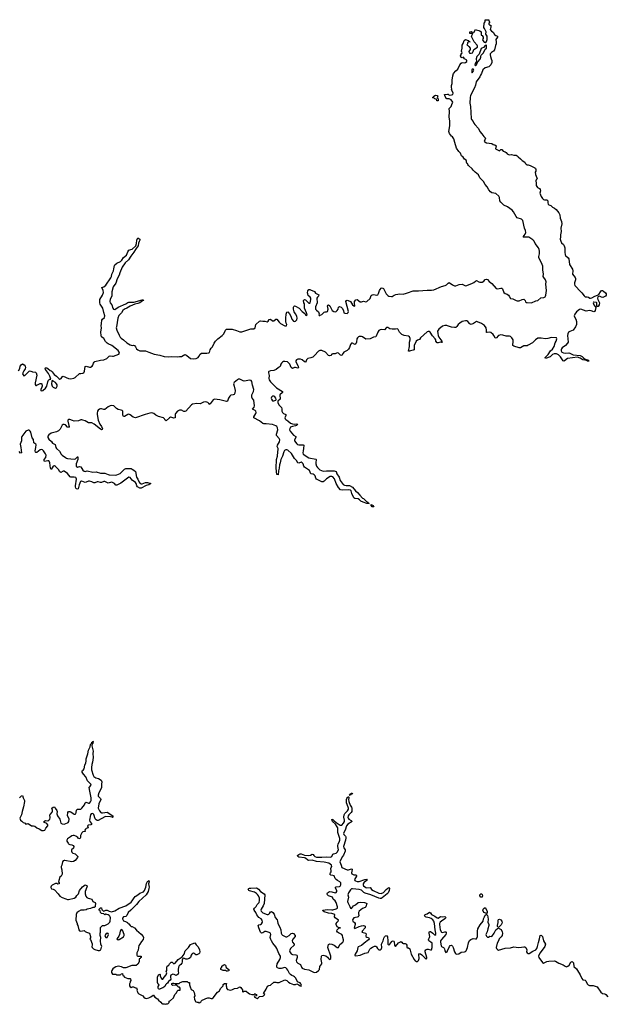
# Model space of a CAD drawing. Header units: inches. Extents: x 2380427 to 2580949, y 385907 to 546039.
# Tile 63 of 121: x 2552197 to 2562915, y 386234 to 404192. Entities that reach past the tile are written whole.
import ezdxf

# ---------------------------------------------------------------- set-up
doc = ezdxf.new("R2010")
doc.units = ezdxf.units.IN
doc.header["$MEASUREMENT"] = 0
for name, color, linetype in [('C5358', 7, 'Continuous'), ('C5359', 7, 'Continuous'), ('C5368', 7, 'Continuous'), ('C5369', 7, 'Continuous'), ('C5450', 7, 'Continuous'), ('C5460', 7, 'Continuous')]:
    doc.layers.add(name, color=color, linetype=linetype)

msp = doc.modelspace()

# ---------------------------------------------------------------- linework, layer by layer
at = {"layer": 'C5358', "color": 5, "elevation": 20}
for points in [[(2552263, 390000), (2552270, 389978), (2552284, 389950), (2552287, 389930), (2552266, 389834), (2552239, 389750), (2552229, 389691), (2552198, 389630), (2552210, 389594), (2552237, 389577), (2552262, 389550), (2552295, 389535), (2552310, 389522), (2552336, 389524), (2552350, 389532), (2552411, 389491), (2552450, 389491), (2552470, 389485), (2552510, 389452), (2552555, 389435), (2552603, 389403), (2552630, 389401), (2552654, 389410), (2552673, 389447), (2552709, 389490), (2552708, 389510), (2552689, 389529), (2552650, 389548), (2552638, 389570), (2552670, 389585), (2552710, 389583), (2552730, 389591), (2552746, 389610), (2552752, 389632), (2552749, 389690), (2552756, 389704), (2552790, 389736), (2552795, 389750), (2552794, 389774), (2552785, 389810), (2552810, 389831), (2552830, 389838), (2552834, 389834), (2552846, 389810), (2552876, 389770), (2552879, 389750), (2552877, 389710), (2552889, 389670), (2552929, 389609), (2552950, 389539), (2552970, 389525), (2553010, 389522), (2553070, 389543), (2553081, 389550), (2553094, 389570), (2553098, 389610), (2553094, 389630), (2553067, 389670), (2553072, 389730), (2553089, 389750), (2553110, 389751), (2553130, 389744), (2553170, 389712), (2553190, 389704), (2553210, 389704), (2553218, 389710), (2553226, 389730), (2553230, 389774), (2553250, 389793), (2553310, 389795), (2553330, 389812), (2553377, 389870), (2553390, 389911), (2553410, 389922), (2553450, 389900), (2553470, 389905), (2553490, 389926), (2553499, 389950), (2553499, 389990), (2553498, 390000)], [(2553659, 390000), (2553669, 389990), (2553674, 389970), (2553641, 389890), (2553630, 389810), (2553650, 389763), (2553679, 389730), (2553690, 389724), (2553710, 389724), (2553750, 389735), (2553790, 389737), (2553893, 389673), (2553894, 389646), (2553890, 389638), (2553885, 389645), (2553855, 389655), (2553770, 389659), (2553748, 389652), (2553630, 389585), (2553610, 389585), (2553590, 389596), (2553576, 389616), (2553550, 389695), (2553530, 389714), (2553503, 389710), (2553486, 389690), (2553473, 389590), (2553475, 389570), (2553507, 389530), (2553506, 389514), (2553494, 389506), (2553450, 389499), (2553436, 389490), (2553445, 389450), (2553410, 389439), (2553396, 389430), (2553387, 389410), (2553390, 389388), (2553350, 389378), (2553330, 389363), (2553308, 389310), (2553303, 389277), (2553291, 389250), (2553270, 389255), (2553256, 389276), (2553221, 389301), (2553190, 389310), (2553170, 389310), (2553150, 389305), (2553122, 389290), (2553069, 389250), (2553054, 389230), (2553055, 389210), (2553080, 389170), (2553090, 389159), (2553110, 389150), (2553150, 389141), (2553170, 389131), (2553186, 389110), (2553178, 389082), (2553144, 389050), (2553141, 389030), (2553146, 389010), (2553168, 388988), (2553210, 388977), (2553241, 388950), (2553256, 388930), (2553251, 388910), (2553206, 388855), (2553181, 388839), (2553150, 388835), (2553023, 388857), (2553010, 388857), (2552990, 388849), (2552979, 388830), (2552967, 388773), (2552955, 388745), (2552955, 388730), (2552966, 388685), (2552971, 388610), (2552951, 388570), (2552926, 388550), (2552911, 388489), (2552902, 388470), (2552914, 388450), (2552914, 388430), (2552890, 388428), (2552876, 388436), (2552850, 388438), (2552790, 388408), (2552772, 388390), (2552762, 388370), (2552764, 388364), (2552778, 388338), (2552810, 388332), (2552830, 388322), (2552898, 388250), (2552930, 388205), (2552970, 388183), (2553036, 388156), (2553066, 388146), (2553090, 388145), (2553189, 388170), (2553221, 388190), (2553239, 388220), (2553269, 388251), (2553289, 388310), (2553345, 388375), (2553390, 388411), (2553419, 388399), (2553426, 388390), (2553423, 388370), (2553393, 388290), (2553394, 388250), (2553404, 388204), (2553421, 388181), (2553447, 388167), (2553470, 388166), (2553511, 388151), (2553532, 388112), (2553571, 388091), (2553578, 388070), (2553572, 388030), (2553574, 388010), (2553558, 388002), (2553530, 388001), (2553490, 387984), (2553430, 387969), (2553410, 387959), (2553370, 387952), (2553310, 387949), (2553270, 387929), (2553239, 387901), (2553227, 387873), (2553221, 387770), (2553245, 387710), (2553246, 387690), (2553258, 387670), (2553275, 387595), (2553290, 387572), (2553310, 387566), (2553370, 387582), (2553390, 387562), (2553414, 387550), (2553470, 387534), (2553491, 387470), (2553490, 387446), (2553474, 387430), (2553490, 387414), (2553519, 387339), (2553521, 387310), (2553515, 387290), (2553518, 387270), (2553544, 387244), (2553570, 387231), (2553630, 387213), (2553650, 387213), (2553674, 387230), (2553686, 387274), (2553695, 387290), (2553675, 387330), (2553669, 387389), (2553674, 387450), (2553665, 387490), (2553664, 387530), (2553669, 387551), (2553670, 387634), (2553710, 387674), (2553750, 387674), (2553810, 387702), (2553838, 387730), (2553848, 387750), (2553851, 387810), (2553850, 387830), (2553843, 387843), (2553830, 387856), (2553810, 387866), (2553789, 387869), (2553770, 387878), (2553750, 387868), (2553730, 387886), (2553689, 387889), (2553668, 387910), (2553662, 387942), (2553646, 387950), (2553646, 387970), (2553668, 387992), (2553690, 387991), (2553698, 387958), (2553710, 387954), (2553718, 387938), (2553730, 387934), (2553770, 387952), (2553790, 387952), (2553831, 387931), (2553870, 387923), (2553930, 387937), (2554010, 387986), (2554130, 388033), (2554230, 388097), (2554250, 388120), (2554282, 388178), (2554302, 388198), (2554350, 388229), (2554390, 388262), (2554455, 388285), (2554471, 388309), (2554500, 388370), (2554510, 388438), (2554530, 388471), (2554542, 388478), (2554551, 388491), (2554554, 388490), (2554561, 388470), (2554556, 388465), (2554545, 388430), (2554556, 388370), (2554553, 388347), (2554539, 388290), (2554504, 388230), (2554370, 388106), (2554330, 388055), (2554265, 387995), (2554227, 387953), (2554173, 387910), (2554149, 387851), (2554130, 387836), (2554090, 387828), (2554072, 387808), (2554071, 387790), (2554090, 387758), (2554125, 387745), (2554164, 387724), (2554172, 387712), (2554190, 387702), (2554210, 387672), (2554230, 387652), (2554250, 387652), (2554290, 387631), (2554327, 387587), (2554413, 387513), (2554451, 387470), (2554456, 387450), (2554446, 387414), (2554418, 387382), (2554391, 387330), (2554371, 387309), (2554361, 387270), (2554357, 387223), (2554334, 387170), (2554334, 387130), (2554338, 387118), (2554350, 387114), (2554410, 387114), (2554412, 387088), (2554398, 387082), (2554393, 387067), (2554378, 387062), (2554374, 387050), (2554374, 387010), (2554350, 386966), (2554320, 386940), (2554240, 386940), (2554130, 386898), (2554090, 386898), (2554056, 386916), (2553990, 386929), (2553950, 386919), (2553918, 386902), (2553898, 386882), (2553878, 386850), (2553871, 386830), (2553872, 386812), (2553890, 386782), (2553950, 386782), (2553970, 386772), (2554027, 386773), (2554042, 386778), (2554046, 386790), (2554070, 386794), (2554074, 386790), (2554078, 386758), (2554090, 386754), (2554110, 386732), (2554170, 386702), (2554210, 386702), (2554218, 386698), (2554222, 386670), (2554212, 386650), (2554211, 386629), (2554202, 386610), (2554202, 386570), (2554210, 386554), (2554230, 386542), (2554250, 386552), (2554270, 386552), (2554310, 386534), (2554330, 386534), (2554342, 386510), (2554332, 386490), (2554350, 386445), (2554370, 386426), (2554442, 386390), (2554463, 386363), (2554486, 386346), (2554510, 386341), (2554550, 386351), (2554590, 386371), (2554630, 386402), (2554638, 386398), (2554663, 386363), (2554710, 386332), (2554727, 386307), (2554773, 386273), (2554790, 386251), (2554804, 386244), (2554830, 386242), (2554850, 386234), (2554870, 386242), (2554890, 386242), (2554906, 386250), (2554926, 386270), (2554926, 386290), (2554950, 386302), (2555002, 386350), (2555029, 386410), (2555058, 386442), (2555070, 386474), (2555090, 386494), (2555126, 386494), (2555126, 386530), (2555110, 386546), (2555087, 386547), (2555082, 386562), (2555070, 386566), (2555062, 386582), (2555030, 386586), (2554990, 386575), (2554969, 386590), (2554969, 386611), (2554990, 386622), (2555010, 386622), (2555030, 386614), (2555107, 386613), (2555126, 386630), (2555173, 386653), (2555250, 386652), (2555270, 386634), (2555290, 386634), (2555294, 386630), (2555293, 386587), (2555305, 386550), (2555326, 386506), (2555364, 386484), (2555382, 386450), (2555392, 386390), (2555382, 386370), (2555384, 386324), (2555410, 386282), (2555433, 386273), (2555452, 386272), (2555470, 386262), (2555502, 386278), (2555506, 386290), (2555526, 386310), (2555570, 386325), (2555590, 386338), (2555630, 386351), (2555650, 386351), (2555690, 386342), (2555710, 386342), (2555726, 386350), (2555806, 386454), (2555840, 386480), (2555860, 386520), (2555908, 386570), (2555910, 386594), (2555933, 386613), (2555970, 386614), (2555970, 386606), (2555962, 386598), (2555962, 386570), (2555971, 386550), (2555972, 386530), (2555986, 386506), (2556050, 386492), (2556078, 386502), (2556115, 386525), (2556170, 386526), (2556210, 386552), (2556230, 386542), (2556245, 386525), (2556260, 386500), (2556262, 386470), (2556270, 386454), (2556290, 386474), (2556330, 386472), (2556340, 386460), (2556390, 386425), (2556430, 386412), (2556467, 386413), (2556482, 386418), (2556490, 386432), (2556494, 386430), (2556498, 386418), (2556514, 386410), (2556514, 386390), (2556510, 386386), (2556478, 386382), (2556474, 386370), (2556530, 386342), (2556546, 386350), (2556570, 386374), (2556630, 386382), (2556646, 386390), (2556666, 386410), (2556646, 386430), (2556695, 386510), (2556716, 386564), (2556740, 386580), (2556770, 386582), (2556830, 386638), (2556870, 386638), (2556890, 386631), (2556928, 386632), (2557030, 386678), (2557070, 386671), (2557100, 386640), (2557130, 386618), (2557190, 386598), (2557230, 386598), (2557250, 386605), (2557288, 386588), (2557310, 386568), (2557330, 386564), (2557333, 386567), (2557334, 386586), (2557326, 386610), (2557310, 386624), (2557277, 386637), (2557266, 386646), (2557233, 386710), (2557210, 386738), (2557194, 386750), (2557161, 386761), (2557137, 386777), (2557118, 386798), (2557090, 386854), (2557070, 386881), (2557050, 386899), (2557030, 386906), (2556969, 386889), (2556930, 386886), (2556899, 386899), (2556889, 386909), (2556886, 386930), (2556896, 386970), (2556941, 387050), (2556953, 387090), (2556953, 387110), (2556923, 387163), (2556890, 387251), (2556870, 387282), (2556814, 387350), (2556787, 387390), (2556776, 387416), (2556766, 387450), (2556778, 387510), (2556771, 387530), (2556750, 387546), (2556690, 387563), (2556670, 387563), (2556630, 387536), (2556610, 387529), (2556590, 387550), (2556558, 387630), (2556549, 387670), (2556557, 387683), (2556590, 387688), (2556610, 387699), (2556623, 387730), (2556619, 387770), (2556602, 387790), (2556559, 387819), (2556540, 387840), (2556524, 387864), (2556506, 387910), (2556476, 387950), (2556470, 387970), (2556480, 387990), (2556510, 388020), (2556528, 388052), (2556562, 388090), (2556572, 388130), (2556568, 388170), (2556552, 388212), (2556536, 388236), (2556515, 388255), (2556477, 388277), (2556390, 388301), (2556377, 388310), (2556366, 388334), (2556374, 388346), (2556386, 388350), (2556410, 388355), (2556510, 388356), (2556530, 388350), (2556550, 388335), (2556589, 388289), (2556658, 388250), (2556668, 388230), (2556654, 388070), (2556640, 388030), (2556600, 387970), (2556596, 387950), (2556600, 387930), (2556630, 387903), (2556710, 387872), (2556730, 387870), (2556742, 387878), (2556755, 387890), (2556770, 387918), (2556778, 387922), (2556790, 387926), (2556815, 387910), (2556836, 387876), (2556857, 387817), (2556892, 387772), (2556902, 387750), (2556905, 387710), (2556943, 387643), (2556959, 387590), (2556969, 387530), (2556978, 387510), (2556990, 387497), (2557050, 387464), (2557070, 387462), (2557111, 387489), (2557150, 387525), (2557170, 387533), (2557190, 387523), (2557221, 387490), (2557223, 387470), (2557180, 387420), (2557168, 387390), (2557170, 387367), (2557201, 387330), (2557201, 387310), (2557136, 387250), (2557121, 387210), (2557124, 387190), (2557150, 387155), (2557170, 387141), (2557235, 387135), (2557249, 387129), (2557258, 387118), (2557259, 387090), (2557244, 387050), (2557242, 387030), (2557248, 387010), (2557270, 386987), (2557309, 386969), (2557319, 386959), (2557335, 386910), (2557350, 386895), (2557390, 386876), (2557470, 386865), (2557558, 386818), (2557575, 386815), (2557610, 386823), (2557649, 386850), (2557664, 386870), (2557674, 386926), (2557707, 386970), (2557710, 386990), (2557698, 387050), (2557703, 387110), (2557710, 387126), (2557730, 387133), (2557778, 387118), (2557813, 387093), (2557830, 387068), (2557850, 387054), (2557870, 387069), (2557875, 387090), (2557873, 387110), (2557820, 387270), (2557821, 387299), (2557830, 387326), (2557850, 387335), (2557892, 387332), (2557935, 387315), (2557990, 387268), (2558009, 387271), (2558037, 387323), (2558090, 387370), (2558104, 387390), (2558105, 387410), (2558091, 387450), (2558085, 387490), (2558072, 387510), (2558010, 387536), (2557991, 387550), (2557982, 387570), (2557990, 387595), (2558010, 387618), (2558017, 387623), (2558046, 387630), (2558014, 387634), (2558001, 387641), (2557990, 387649), (2557969, 387690), (2557969, 387710), (2557985, 387735), (2558006, 387750), (2558014, 387770), (2557949, 387810), (2557939, 387830), (2557944, 387870), (2557890, 387890), (2557830, 387898), (2557750, 387923), (2557733, 387930), (2557729, 387950), (2557810, 387964), (2557890, 387958), (2557910, 387960), (2557970, 387978), (2557991, 387990), (2557995, 388010), (2557969, 388090), (2557950, 388119), (2557914, 388150), (2557907, 388170), (2557905, 388190), (2557830, 388215), (2557814, 388230), (2557804, 388250), (2557811, 388270), (2557850, 388290), (2557890, 388287), (2557950, 388270), (2557970, 388274), (2557981, 388290), (2557981, 388310), (2557957, 388350), (2557955, 388370), (2557970, 388376), (2558030, 388383), (2558041, 388390), (2558055, 388410), (2558056, 388450), (2558038, 388470), (2557992, 388492), (2557970, 388510), (2557953, 388530), (2557930, 388575), (2557910, 388583), (2557870, 388590), (2557861, 388601), (2557856, 388610), (2557863, 388630), (2557877, 388650), (2557880, 388670), (2557871, 388710), (2557876, 388730), (2557891, 388750), (2557882, 388770), (2557833, 388810), (2557750, 388828), (2557610, 388838), (2557530, 388860), (2557470, 388854), (2557450, 388864), (2557410, 388899), (2557390, 388907), (2557290, 388918), (2557270, 388930), (2557266, 388950), (2557290, 388969), (2557310, 388977), (2557330, 388978), (2557394, 388954), (2557470, 388950), (2557503, 388957), (2557530, 388975), (2557550, 388967), (2557561, 388950), (2557581, 388930), (2557610, 388920), (2557710, 388916), (2557790, 388925), (2557865, 388915), (2557890, 388929), (2557910, 388970), (2557921, 388979), (2557970, 388990), (2557990, 389006), (2558011, 389050), (2558000, 389110), (2558002, 389130), (2558007, 389153), (2558033, 389210), (2558037, 389230), (2558036, 389256), (2557999, 389370), (2557997, 389450), (2557990, 389470), (2557957, 389517), (2557904, 389570), (2557890, 389610), (2557902, 389602), (2557910, 389604), (2557924, 389584), (2557967, 389547), (2558044, 389504), (2558070, 389504), (2558101, 389539), (2558119, 389570), (2558120, 389590), (2558109, 389650), (2558114, 389690), (2558128, 389712), (2558177, 389763), (2558193, 389790), (2558195, 389810), (2558191, 389831), (2558160, 389910), (2558157, 389970), (2558169, 390000)], [(2558198, 390000), (2558197, 389970), (2558203, 389930), (2558227, 389867), (2558249, 389830), (2558254, 389814), (2558258, 389750), (2558244, 389730), (2558200, 389690), (2558188, 389670), (2558183, 389643), (2558187, 389627), (2558199, 389610), (2558245, 389585), (2558259, 389570), (2558183, 389517), (2558156, 389490), (2558135, 389410), (2558109, 389370), (2558102, 389350), (2558109, 389329), (2558142, 389302), (2558148, 389290), (2558147, 389270), (2558141, 389230), (2558106, 389110), (2558110, 389090), (2558135, 389050), (2558133, 389030), (2558104, 388956), (2558085, 388930), (2558043, 388850), (2558039, 388830), (2558061, 388770), (2558070, 388731), (2558170, 388685), (2558193, 388687), (2558250, 388706), (2558260, 388700), (2558264, 388690), (2558249, 388630), (2558256, 388616), (2558267, 388607), (2558290, 388598), (2558333, 388593), (2558341, 388581), (2558343, 388570), (2558305, 388510), (2558309, 388490), (2558323, 388483), (2558353, 388473), (2558390, 388473), (2558490, 388513), (2558530, 388519), (2558533, 388510), (2558521, 388490), (2558473, 388450), (2558459, 388430), (2558460, 388410), (2558470, 388397), (2558510, 388367), (2558530, 388361), (2558590, 388362), (2558597, 388357), (2558615, 388330), (2558647, 388307), (2558750, 388264), (2558790, 388257), (2558830, 388272), (2558882, 388330), (2558910, 388354), (2558930, 388366), (2558940, 388350), (2558934, 388310), (2558915, 388270), (2558899, 388250), (2558810, 388176), (2558790, 388166), (2558770, 388164), (2558750, 388167), (2558600, 388230), (2558499, 388259), (2558475, 388275), (2558430, 388313), (2558390, 388328), (2558270, 388342), (2558250, 388338), (2558230, 388323), (2558194, 388270), (2558186, 388250), (2558185, 388230), (2558196, 388190), (2558176, 388110), (2558180, 388090), (2558219, 388019), (2558230, 387986), (2558250, 387984), (2558287, 388033), (2558320, 388050), (2558370, 388090), (2558410, 388096), (2558488, 388088), (2558505, 388085), (2558531, 388070), (2558510, 388014), (2558499, 388001), (2558450, 387980), (2558387, 387930), (2558375, 387910), (2558374, 387890), (2558384, 387850), (2558379, 387841), (2558369, 387831), (2558354, 387826), (2558290, 387813), (2558270, 387775), (2558276, 387750), (2558305, 387725), (2558316, 387710), (2558315, 387690), (2558299, 387630), (2558310, 387615), (2558386, 387654), (2558430, 387666), (2558470, 387670), (2558486, 387666), (2558497, 387657), (2558501, 387650), (2558496, 387630), (2558445, 387570), (2558444, 387556), (2558438, 387550), (2558510, 387530), (2558514, 387514), (2558508, 387490), (2558513, 387470), (2558530, 387458), (2558558, 387450), (2558571, 387430), (2558561, 387410), (2558479, 387350), (2558434, 387306), (2558370, 387282), (2558363, 387270), (2558351, 387210), (2558317, 387150), (2558308, 387130), (2558310, 387123), (2558330, 387117), (2558404, 387130), (2558490, 387166), (2558550, 387179), (2558560, 387190), (2558583, 387237), (2558602, 387258), (2558630, 387279), (2558670, 387292), (2558690, 387293), (2558704, 387284), (2558724, 387250), (2558746, 387230), (2558770, 387229), (2558790, 387240), (2558798, 387250), (2558801, 387270), (2558799, 387330), (2558825, 387390), (2558837, 387443), (2558850, 387464), (2558870, 387483), (2558890, 387488), (2558907, 387467), (2558913, 387390), (2558909, 387329), (2558930, 387313), (2558950, 387330), (2558982, 387378), (2558990, 387385), (2559010, 387391), (2559024, 387384), (2559030, 387372), (2559032, 387312), (2559039, 387299), (2559050, 387291), (2559106, 387354), (2559130, 387370), (2559150, 387377), (2559169, 387369), (2559179, 387350), (2559190, 387342), (2559230, 387342), (2559239, 387339), (2559249, 387329), (2559257, 387310), (2559261, 387270), (2559270, 387262), (2559290, 387262), (2559310, 387248), (2559340, 387150), (2559390, 387050), (2559410, 387026), (2559420, 387020), (2559430, 387015), (2559450, 387015), (2559471, 387030), (2559482, 387070), (2559480, 387140), (2559490, 387161), (2559510, 387155), (2559530, 387138), (2559590, 387074), (2559610, 387065), (2559624, 387070), (2559626, 387090), (2559594, 387190), (2559594, 387210), (2559607, 387230), (2559630, 387242), (2559650, 387242), (2559690, 387225), (2559710, 387228), (2559719, 387270), (2559722, 387330), (2559718, 387350), (2559697, 387370), (2559662, 387390), (2559652, 387410), (2559659, 387430), (2559674, 387450), (2559678, 387470), (2559663, 387530), (2559664, 387550), (2559670, 387559), (2559690, 387560), (2559732, 387532), (2559770, 387496), (2559788, 387510), (2559790, 387530), (2559774, 387590), (2559765, 387710), (2559751, 387751), (2559734, 387774), (2559700, 387800), (2559670, 387813), (2559610, 387824), (2559598, 387830), (2559579, 387850), (2559590, 387870), (2559630, 387887), (2559670, 387915), (2559690, 387903), (2559711, 387870), (2559770, 387843), (2559810, 387811), (2559830, 387808), (2559870, 387837), (2559910, 387831), (2559950, 387833), (2559963, 387823), (2559970, 387810), (2559954, 387790), (2559888, 387752), (2559867, 387733), (2559856, 387710), (2559853, 387690), (2559868, 387590), (2559888, 387548), (2559910, 387541), (2559954, 387554), (2559970, 387556), (2559978, 387550), (2559977, 387530), (2559969, 387510), (2559890, 387416), (2559874, 387390), (2559870, 387365), (2559883, 387303), (2559890, 387287), (2559930, 387271), (2559939, 387259), (2559946, 387246), (2559951, 387210), (2559970, 387179), (2559991, 387190), (2560000, 387209)]]:
    msp.add_lwpolyline(points, dxfattribs=at)
for points in [[(2553790, 387529), (2553767, 387513), (2553751, 387490), (2553756, 387470), (2553770, 387451), (2553790, 387455), (2553813, 387490), (2553815, 387510), (2553810, 387528)], [(2554050, 387597), (2554028, 387570), (2554017, 387510), (2554006, 387475), (2553990, 387461), (2553968, 387430), (2553990, 387411), (2554010, 387419), (2554093, 387467), (2554104, 387490), (2554104, 387510), (2554070, 387588)], [(2555410, 387138), (2555398, 387150), (2555370, 387164), (2555350, 387159), (2555338, 387150), (2555327, 387133), (2555314, 387086), (2555290, 387069), (2555250, 387059), (2555230, 387059), (2555190, 387073), (2555171, 387069), (2555159, 387041), (2555161, 387010), (2555153, 386987), (2555137, 386963), (2555103, 386937), (2555091, 386910), (2555086, 386870), (2555086, 386830), (2555091, 386809), (2555080, 386780), (2555071, 386769), (2555050, 386762), (2555017, 386777), (2554990, 386781), (2554955, 386765), (2554946, 386750), (2554945, 386730), (2554954, 386690), (2554944, 386676), (2554910, 386649), (2554890, 386618), (2554872, 386608), (2554854, 386590), (2554852, 386570), (2554844, 386556), (2554806, 386534), (2554762, 386518), (2554750, 386506), (2554730, 386518), (2554722, 386530), (2554723, 386557), (2554738, 386590), (2554723, 386603), (2554708, 386630), (2554708, 386730), (2554729, 386771), (2554750, 386782), (2554757, 386777), (2554762, 386770), (2554762, 386750), (2554784, 386704), (2554790, 386694), (2554810, 386694), (2554829, 386731), (2554868, 386770), (2554875, 386790), (2554878, 386810), (2554869, 386830), (2554878, 386850), (2554878, 386910), (2554886, 386930), (2554915, 386945), (2554929, 386971), (2554960, 387000), (2554980, 387000), (2555010, 386974), (2555030, 386982), (2555089, 387050), (2555160, 387100), (2555197, 387150), (2555213, 387207), (2555274, 387270), (2555310, 387325), (2555345, 387335), (2555390, 387358), (2555417, 387317), (2555450, 387281), (2555478, 387230), (2555481, 387190), (2555475, 387165), (2555466, 387154), (2555430, 387138)], [(2555970, 386838), (2555950, 386849), (2555906, 386850), (2555867, 386867), (2555866, 386890), (2555886, 386910), (2555886, 386930), (2555906, 386950), (2555930, 386962), (2555952, 386950), (2555965, 386905), (2555985, 386885), (2556012, 386870), (2556014, 386850), (2556010, 386846), (2555990, 386838)]]:
    msp.add_lwpolyline(points, close=True, dxfattribs=at)
at = {"layer": 'C5359', "color": 5, "elevation": 20}
for points in [[(2552175, 397785), (2552202, 397830), (2552207, 397873), (2552222, 397898), (2552250, 397915), (2552278, 397898), (2552299, 397870), (2552304, 397850), (2552298, 397822), (2552270, 397790), (2552252, 397750), (2552250, 397730), (2552270, 397697), (2552290, 397705), (2552315, 397725), (2552350, 397766), (2552370, 397783), (2552390, 397787), (2552428, 397768), (2552484, 397764), (2552499, 397750), (2552508, 397710), (2552481, 397570), (2552481, 397541), (2552490, 397522), (2552502, 397522), (2552510, 397523), (2552570, 397559), (2552590, 397559), (2552601, 397550), (2552608, 397510), (2552603, 397490), (2552582, 397450), (2552581, 397430), (2552590, 397423), (2552619, 397430), (2552670, 397470), (2552692, 397510), (2552710, 397585), (2552725, 397615), (2552730, 397623), (2552754, 397634), (2552766, 397634), (2552746, 397690), (2552721, 397741), (2552669, 397810), (2552662, 397838), (2552670, 397842), (2552690, 397842), (2552710, 397831), (2552753, 397793), (2552770, 397788), (2552790, 397770), (2552823, 397723), (2552866, 397690), (2552908, 397648), (2552930, 397636), (2552955, 397645), (2552975, 397685), (2552990, 397688), (2553090, 397646), (2553130, 397641), (2553186, 397654), (2553210, 397664), (2553290, 397736), (2553310, 397741), (2553350, 397742), (2553365, 397750), (2553377, 397783), (2553393, 397867), (2553410, 397870), (2553470, 397853), (2553490, 397853), (2553517, 397870), (2553529, 397891), (2553541, 397930), (2553553, 397947), (2553565, 397955), (2553670, 397984), (2553730, 397986), (2553784, 398010), (2553830, 398055), (2553850, 398059), (2553890, 398052), (2553910, 398056), (2554006, 398094), (2554016, 398110), (2554010, 398130), (2553990, 398157), (2553877, 398250), (2553810, 398281), (2553790, 398295), (2553765, 398325), (2553730, 398379), (2553692, 398410), (2553680, 398430), (2553674, 398490), (2553688, 398570), (2553680, 398610), (2553692, 398650), (2553697, 398710), (2553710, 398730), (2553742, 398758), (2553750, 398790), (2553730, 398850), (2553716, 398930), (2553666, 399006), (2553659, 399030), (2553661, 399090), (2553710, 399170), (2553723, 399217), (2553722, 399250), (2553693, 399310), (2553730, 399319), (2553770, 399350), (2553857, 399483), (2553870, 399510), (2553880, 399550), (2553907, 399610), (2553917, 399650), (2553924, 399710), (2553930, 399720), (2553971, 399750), (2554037, 399783), (2554057, 399803), (2554090, 399854), (2554144, 399896), (2554170, 399956), (2554190, 399987), (2554226, 400000)], [(2554308, 400000), (2554280, 399950), (2554223, 399877), (2554184, 399810), (2554121, 399759), (2554064, 399676), (2554025, 399575), (2554014, 399530), (2553975, 399465), (2553950, 399388), (2553902, 399317), (2553880, 399230), (2553876, 399150), (2553847, 399093), (2553840, 399050), (2553847, 399030), (2553875, 398990), (2553897, 398930), (2553910, 398915), (2553930, 398909), (2553950, 398918), (2553991, 398950), (2554130, 399010), (2554170, 399032), (2554190, 399038), (2554281, 399039), (2554430, 399085), (2554450, 399082), (2554453, 399070), (2554436, 399064), (2554388, 399030), (2554350, 399015), (2554297, 399003), (2554210, 398969), (2554150, 398931), (2554108, 398912), (2554078, 398890), (2554052, 398848), (2554006, 398794), (2553985, 398750), (2553960, 398590), (2553959, 398570), (2553969, 398529), (2554010, 398436), (2554030, 398404), (2554050, 398384), (2554090, 398355), (2554150, 398297), (2554210, 398262), (2554250, 398250), (2554270, 398254), (2554290, 398250), (2554310, 398226), (2554330, 398190), (2554350, 398169), (2554390, 398154), (2554490, 398155), (2554550, 398126), (2554650, 398091), (2554750, 398074), (2554830, 398051), (2554916, 398044), (2554970, 398047), (2555070, 398043), (2555110, 398051), (2555150, 398051), (2555210, 398083), (2555230, 398079), (2555248, 398068), (2555315, 398015), (2555370, 398005), (2555417, 398010), (2555450, 398032), (2555465, 398050), (2555487, 398093), (2555510, 398109), (2555613, 398107), (2555646, 398114), (2555656, 398124), (2555670, 398171), (2555690, 398199), (2555716, 398224), (2555742, 398290), (2555770, 398330), (2555810, 398374), (2555891, 398429), (2555918, 398462), (2555952, 398528), (2555972, 398548), (2556070, 398548), (2556150, 398525), (2556210, 398496), (2556250, 398496), (2556410, 398553), (2556470, 398552), (2556489, 398571), (2556507, 398630), (2556570, 398691), (2556590, 398698), (2556630, 398691), (2556670, 398691), (2556710, 398681), (2556729, 398691), (2556750, 398725), (2556770, 398731), (2556810, 398701), (2556830, 398701), (2556870, 398732), (2556890, 398732), (2556930, 398672), (2556952, 398650), (2557034, 398610), (2557066, 398610), (2557069, 398630), (2557057, 398657), (2557052, 398690), (2557051, 398750), (2557058, 398822), (2557070, 398858), (2557090, 398861), (2557121, 398830), (2557144, 398784), (2557163, 398730), (2557190, 398695), (2557210, 398687), (2557230, 398692), (2557250, 398715), (2557255, 398750), (2557250, 398782), (2557230, 398829), (2557205, 398865), (2557189, 398910), (2557192, 398948), (2557197, 398963), (2557207, 398973), (2557230, 398967), (2557293, 398933), (2557350, 398871), (2557396, 398836), (2557410, 398808), (2557430, 398796), (2557436, 398804), (2557438, 398810), (2557430, 398848), (2557393, 398933), (2557389, 398950), (2557389, 399010), (2557381, 399030), (2557374, 399070), (2557390, 399086), (2557410, 399083), (2557430, 399066), (2557470, 399019), (2557490, 399019), (2557496, 399030), (2557508, 399090), (2557508, 399110), (2557493, 399133), (2557461, 399161), (2557450, 399190), (2557447, 399210), (2557452, 399248), (2557470, 399271), (2557490, 399271), (2557516, 399256), (2557561, 399240), (2557573, 399233), (2557590, 399204), (2557653, 399173), (2557646, 399150), (2557628, 399132), (2557618, 399110), (2557623, 399030), (2557594, 398954), (2557591, 398930), (2557595, 398910), (2557610, 398891), (2557650, 398862), (2557662, 398830), (2557654, 398810), (2557658, 398798), (2557670, 398794), (2557678, 398802), (2557710, 398815), (2557750, 398859), (2557770, 398865), (2557795, 398865), (2557810, 398871), (2557821, 398910), (2557809, 398971), (2557816, 398984), (2557830, 398991), (2557855, 398975), (2557898, 398890), (2557927, 398870), (2557950, 398866), (2557969, 398870), (2557990, 398885), (2558004, 398910), (2558013, 398947), (2558030, 398961), (2558058, 398950), (2558079, 398930), (2558103, 398890), (2558110, 398847), (2558130, 398837), (2558170, 398835), (2558189, 398850), (2558193, 398870), (2558147, 399050), (2558155, 399070), (2558170, 399076), (2558190, 399073), (2558231, 399051), (2558268, 398990), (2558290, 398971), (2558310, 398968), (2558312, 398988), (2558305, 399010), (2558305, 399050), (2558330, 399081), (2558350, 399091), (2558410, 399048), (2558430, 399048), (2558470, 399059), (2558510, 399045), (2558530, 399049), (2558590, 399109), (2558610, 399159), (2558625, 399175), (2558650, 399181), (2558710, 399170), (2558730, 399174), (2558743, 399197), (2558758, 399250), (2558769, 399271), (2558790, 399295), (2558810, 399304), (2558830, 399288), (2558884, 399190), (2558910, 399160), (2558930, 399149), (2558977, 399143), (2558990, 399145), (2559030, 399170), (2559059, 399181), (2559132, 399192), (2559190, 399188), (2559250, 399201), (2559273, 399207), (2559371, 399249), (2559471, 399249), (2559630, 399260), (2559710, 399259), (2559750, 399267), (2559890, 399324), (2559957, 399343), (2559982, 399358), (2560000, 399377)], [(2560000, 398610), (2559990, 398614), (2559950, 398615), (2559910, 398601), (2559842, 398550), (2559827, 398530), (2559820, 398510), (2559821, 398470), (2559829, 398429), (2559841, 398401), (2559895, 398330), (2559893, 398313), (2559911, 398309), (2559870, 398310), (2559830, 398300), (2559810, 398301), (2559790, 398329), (2559787, 398350), (2559777, 398370), (2559724, 398424), (2559685, 398490), (2559665, 398505), (2559650, 398507), (2559630, 398499), (2559510, 398392), (2559490, 398359), (2559450, 398345), (2559430, 398330), (2559394, 398250), (2559391, 398230), (2559394, 398186), (2559390, 398170), (2559376, 398164), (2559325, 398155), (2559307, 398147), (2559289, 398149), (2559309, 398230), (2559308, 398310), (2559322, 398350), (2559320, 398380), (2559308, 398408), (2559290, 398417), (2559210, 398429), (2559170, 398451), (2559124, 398490), (2559101, 398541), (2559090, 398556), (2559050, 398546), (2558990, 398545), (2558950, 398556), (2558910, 398580), (2558890, 398575), (2558850, 398536), (2558790, 398543), (2558770, 398537), (2558750, 398520), (2558729, 398490), (2558700, 398420), (2558691, 398409), (2558650, 398403), (2558590, 398373), (2558510, 398368), (2558450, 398409), (2558430, 398416), (2558390, 398413), (2558374, 398406), (2558356, 398390), (2558346, 398370), (2558340, 398310), (2558330, 398281), (2558310, 398268), (2558270, 398289), (2558250, 398290), (2558229, 398270), (2558210, 398210), (2558195, 398185), (2558170, 398161), (2558110, 398130), (2558094, 398110), (2558070, 398067), (2558050, 398075), (2558010, 398111), (2557990, 398115), (2557950, 398098), (2557910, 398098), (2557890, 398092), (2557870, 398069), (2557850, 398061), (2557827, 398070), (2557774, 398130), (2557710, 398157), (2557670, 398161), (2557650, 398148), (2557575, 398065), (2557541, 398039), (2557510, 398023), (2557451, 398010), (2557438, 398002), (2557427, 397990), (2557417, 397950), (2557413, 397947), (2557390, 397954), (2557347, 397987), (2557319, 397999), (2557290, 398002), (2557270, 397999), (2557248, 397990), (2557233, 397970), (2557233, 397950), (2557276, 397870), (2557282, 397850), (2557279, 397841), (2557270, 397836), (2557230, 397848), (2557212, 397848), (2557170, 397832), (2557148, 397848), (2557122, 397910), (2557107, 397930), (2557079, 397950), (2557030, 397960), (2557010, 397957), (2556990, 397947), (2556973, 397930), (2556962, 397910), (2556950, 397865), (2556910, 397842), (2556874, 397810), (2556830, 397793), (2556770, 397788), (2556744, 397776), (2556737, 397770), (2556732, 397750), (2556745, 397705), (2556744, 397650), (2556750, 397625), (2556769, 397589), (2556880, 397480), (2556988, 397410), (2556988, 397390), (2556944, 397350), (2556940, 397330), (2556948, 397290), (2556946, 397270), (2556905, 397235), (2556903, 397210), (2556924, 397170), (2556970, 397119), (2556976, 397096), (2556979, 397050), (2556990, 397030), (2557010, 397012), (2557051, 396990), (2557053, 396970), (2557035, 396930), (2557040, 396910), (2557050, 396897), (2557090, 396874), (2557135, 396835), (2557170, 396821), (2557204, 396816), (2557250, 396819), (2557258, 396818), (2557262, 396810), (2557244, 396790), (2557230, 396782), (2557170, 396773), (2557139, 396761), (2557122, 396738), (2557120, 396710), (2557129, 396689), (2557190, 396612), (2557234, 396590), (2557231, 396570), (2557209, 396530), (2557210, 396510), (2557253, 396453), (2557264, 396444), (2557290, 396436), (2557370, 396438), (2557381, 396430), (2557371, 396370), (2557370, 396330), (2557359, 396290), (2557368, 396270), (2557470, 396202), (2557596, 396176), (2557604, 396170), (2557598, 396110), (2557600, 396090), (2557612, 396050), (2557626, 396026), (2557670, 395984), (2557730, 395959), (2557790, 395965), (2557930, 395961), (2557970, 395950), (2557984, 395910), (2558021, 395850), (2558045, 395785), (2558096, 395716), (2558122, 395702), (2558150, 395695), (2558210, 395698), (2558270, 395664), (2558320, 395600), (2558361, 395570), (2558399, 395519), (2558448, 395468), (2558470, 395459), (2558522, 395402), (2558545, 395390), (2558555, 395375), (2558570, 395368), (2558555, 395365), (2558530, 395369), (2558462, 395390), (2558419, 395410), (2558395, 395435), (2558371, 395451), (2558310, 395462), (2558293, 395470), (2558256, 395550), (2558241, 395601), (2558230, 395614), (2558190, 395620), (2558090, 395610), (2558050, 395617), (2558010, 395657), (2557967, 395730), (2557936, 395816), (2557910, 395854), (2557890, 395862), (2557862, 395858), (2557790, 395819), (2557750, 395774), (2557730, 395764), (2557706, 395766), (2557612, 395810), (2557596, 395830), (2557585, 395870), (2557571, 395891), (2557550, 395900), (2557506, 395906), (2557485, 395970), (2557390, 396033), (2557378, 396050), (2557365, 396090), (2557352, 396112), (2557330, 396119), (2557290, 396106), (2557270, 396108), (2557243, 396150), (2557209, 396189), (2557157, 396277), (2557090, 396339), (2557070, 396348), (2557050, 396348), (2557038, 396342), (2557027, 396333), (2557013, 396310), (2556993, 396230), (2556962, 396170), (2556950, 396110), (2556936, 396070), (2556932, 396010), (2556916, 395964), (2556910, 395888), (2556890, 395898), (2556872, 396010), (2556882, 396170), (2556901, 396230), (2556904, 396310), (2556911, 396350), (2556909, 396370), (2556896, 396410), (2556900, 396430), (2556920, 396460), (2556933, 396490), (2556940, 396530), (2556931, 396551), (2556878, 396610), (2556878, 396630), (2556903, 396710), (2556901, 396750), (2556889, 396770), (2556870, 396786), (2556811, 396811), (2556690, 396823), (2556650, 396822), (2556630, 396827), (2556570, 396875), (2556466, 396930), (2556466, 396950), (2556503, 397010), (2556510, 397030), (2556504, 397050), (2556490, 397063), (2556441, 397090), (2556473, 397127), (2556482, 397150), (2556466, 397250), (2556438, 397290), (2556430, 397310), (2556433, 397350), (2556462, 397410), (2556470, 397450), (2556445, 397525), (2556430, 397591), (2556417, 397610), (2556397, 397617), (2556290, 397601), (2556270, 397606), (2556210, 397635), (2556190, 397637), (2556170, 397625), (2556110, 397576), (2556099, 397550), (2556107, 397507), (2556130, 397430), (2556120, 397380), (2556106, 397354), (2556090, 397347), (2556050, 397342), (2556030, 397326), (2556007, 397290), (2555988, 397232), (2555970, 397228), (2555850, 397258), (2555750, 397269), (2555724, 397256), (2555670, 397183), (2555650, 397174), (2555644, 397190), (2555626, 397210), (2555590, 397223), (2555550, 397218), (2555490, 397188), (2555430, 397190), (2555350, 397180), (2555330, 397168), (2555230, 397052), (2555210, 397044), (2555190, 397048), (2555149, 397069), (2555130, 397072), (2555110, 397069), (2555078, 397050), (2555041, 397010), (2555034, 396990), (2555030, 396928), (2555010, 396923), (2554970, 396939), (2554950, 396941), (2554929, 396931), (2554870, 396878), (2554850, 396885), (2554840, 396910), (2554822, 396930), (2554730, 396956), (2554680, 396980), (2554641, 397010), (2554610, 397019), (2554570, 397014), (2554483, 396990), (2554310, 396930), (2554265, 396945), (2554210, 396987), (2554190, 396996), (2554170, 396991), (2554110, 396955), (2554090, 396952), (2554078, 396978), (2554077, 397050), (2554066, 397066), (2554050, 397073), (2553990, 397084), (2553962, 397102), (2553911, 397151), (2553873, 397153), (2553850, 397148), (2553811, 397130), (2553750, 397083), (2553730, 397082), (2553690, 397093), (2553670, 397094), (2553650, 397089), (2553628, 397072), (2553617, 397050), (2553610, 397014), (2553611, 396990), (2553627, 396890), (2553656, 396816), (2553692, 396770), (2553706, 396730), (2553702, 396718), (2553690, 396714), (2553670, 396721), (2553557, 396817), (2553510, 396837), (2553450, 396837), (2553394, 396874), (2553350, 396889), (2553330, 396893), (2553310, 396891), (2553270, 396877), (2553190, 396872), (2553159, 396879), (2553110, 396901), (2553090, 396900), (2553077, 396890), (2553073, 396870), (2553096, 396790), (2553097, 396770), (2553090, 396755), (2553070, 396763), (2553030, 396802), (2553010, 396811), (2552990, 396810), (2552970, 396796), (2552934, 396726), (2552907, 396693), (2552870, 396673), (2552770, 396651), (2552730, 396623), (2552710, 396597), (2552709, 396570), (2552730, 396539), (2552780, 396500), (2552798, 396470), (2552841, 396441), (2552855, 396390), (2552868, 396370), (2552923, 396323), (2552954, 396270), (2552972, 396250), (2553030, 396204), (2553050, 396192), (2553068, 396188), (2553190, 396176), (2553215, 396185), (2553250, 396218), (2553256, 396216), (2553257, 396170), (2553226, 396090), (2553228, 396048), (2553250, 396030), (2553290, 396043), (2553310, 396039), (2553350, 395978), (2553370, 395958), (2553390, 395953), (2553430, 395961), (2553530, 395942), (2553590, 395944), (2553670, 395919), (2553750, 395919), (2553810, 395894), (2553830, 395890), (2553950, 395886), (2553970, 395890), (2554030, 395917), (2554108, 395992), (2554130, 396004), (2554230, 396004), (2554250, 395997), (2554278, 395978), (2554309, 395950), (2554326, 395850), (2554354, 395810), (2554377, 395757), (2554394, 395734), (2554410, 395724), (2554430, 395725), (2554490, 395748), (2554530, 395751), (2554586, 395730), (2554551, 395710), (2554502, 395698), (2554410, 395645), (2554390, 395646), (2554346, 395670), (2554331, 395691), (2554321, 395730), (2554310, 395750), (2554250, 395795), (2554210, 395841), (2554190, 395848), (2554039, 395741), (2553970, 395700), (2553950, 395704), (2553924, 395730), (2553891, 395751), (2553870, 395756), (2553810, 395741), (2553750, 395769), (2553730, 395767), (2553690, 395753), (2553670, 395753), (2553630, 395766), (2553610, 395764), (2553570, 395745), (2553550, 395747), (2553510, 395764), (2553470, 395774), (2553450, 395773), (2553410, 395755), (2553390, 395753), (2553330, 395778), (2553323, 395777), (2553309, 395771), (2553282, 395710), (2553265, 395635), (2553250, 395630), (2553230, 395638), (2553220, 395650), (2553212, 395670), (2553212, 395692), (2553232, 395810), (2553228, 395830), (2553219, 395839), (2553190, 395848), (2553130, 395849), (2553116, 395856), (2553070, 395918), (2553010, 395956), (2552990, 395960), (2552950, 395934), (2552930, 395947), (2552902, 395990), (2552850, 396043), (2552830, 396057), (2552805, 396050), (2552770, 395990), (2552760, 396010), (2552749, 396109), (2552737, 396137), (2552730, 396143), (2552710, 396146), (2552652, 396132), (2552644, 396144), (2552644, 396170), (2552672, 396208), (2552677, 396250), (2552670, 396275), (2552630, 396330), (2552610, 396347), (2552587, 396353), (2552570, 396347), (2552510, 396300), (2552490, 396297), (2552483, 396303), (2552480, 396330), (2552494, 396390), (2552495, 396435), (2552490, 396449), (2552454, 396474), (2552450, 396535), (2552427, 396567), (2552399, 396670), (2552390, 396689), (2552370, 396703), (2552350, 396705), (2552310, 396687), (2552234, 396590), (2552228, 396570), (2552227, 396513), (2552205, 396450), (2552220, 396390), (2552230, 396289), (2552210, 396284), (2552190, 396314)], [(2553498, 390000), (2553479, 390119), (2553463, 390190), (2553502, 390230), (2553495, 390250), (2553449, 390289), (2553434, 390310), (2553401, 390381), (2553358, 390430), (2553336, 390470), (2553338, 390490), (2553355, 390505), (2553370, 390531), (2553387, 390593), (2553404, 390636), (2553410, 390670), (2553407, 390710), (2553438, 390802), (2553452, 390870), (2553481, 390930), (2553487, 390973), (2553508, 390990), (2553510, 391014), (2553522, 391018), (2553530, 391034), (2553534, 391030), (2553532, 390992), (2553518, 390982), (2553513, 390950), (2553537, 390850), (2553528, 390810), (2553538, 390738), (2553527, 390650), (2553513, 390610), (2553504, 390550), (2553506, 390510), (2553536, 390416), (2553550, 390390), (2553585, 390365), (2553632, 390352), (2553681, 390321), (2553692, 390310), (2553696, 390290), (2553686, 390250), (2553689, 390190), (2553685, 390170), (2553641, 390090), (2553628, 390050), (2553630, 390030), (2553659, 390000)], [(2552196, 390000), (2552230, 390038), (2552250, 390042), (2552263, 390000)], [(2558169, 390000), (2558170, 390003), (2558190, 390020), (2558197, 390017), (2558198, 390010), (2558198, 390000)]]:
    msp.add_lwpolyline(points, dxfattribs=at)
for points in [[(2552790, 397609), (2552781, 397599), (2552780, 397550), (2552790, 397510), (2552805, 397490), (2552830, 397475), (2552850, 397474), (2552870, 397484), (2552883, 397510), (2552880, 397530), (2552870, 397550), (2552850, 397575), (2552810, 397602)], [(2556830, 397326), (2556810, 397324), (2556791, 397310), (2556786, 397290), (2556791, 397270), (2556810, 397241), (2556830, 397239), (2556850, 397245), (2556867, 397253), (2556874, 397266), (2556868, 397290), (2556850, 397315)], [(2558650, 395305), (2558630, 395306), (2558623, 395310), (2558606, 395330), (2558606, 395350), (2558646, 395330), (2558656, 395310)], [(2558230, 390048), (2558209, 390049), (2558222, 390058), (2558223, 390070), (2558230, 390075), (2558250, 390083), (2558262, 390082), (2558270, 390074), (2558270, 390070), (2558239, 390061)]]:
    msp.add_lwpolyline(points, close=True, dxfattribs=at)
at = {"layer": 'C5368', "color": 5, "elevation": 20}
for points in [[(2560630, 388186), (2560610, 388188), (2560588, 388210), (2560590, 388230), (2560610, 388250), (2560628, 388248), (2560634, 388234), (2560636, 388210)], [(2560710, 387891), (2560670, 387907), (2560648, 387930), (2560647, 387950), (2560652, 387968), (2560670, 387990), (2560690, 388001), (2560725, 387930), (2560726, 387910)], [(2560930, 387635), (2560913, 387653), (2560911, 387670), (2560925, 387725), (2560926, 387770), (2560930, 387778), (2560950, 387784), (2560970, 387773), (2560990, 387752), (2560995, 387730), (2560990, 387710), (2560976, 387684)]]:
    msp.add_lwpolyline(points, close=True, dxfattribs=at)
msp.add_lwpolyline([(2560000, 387209), (2560037, 387290), (2560050, 387305), (2560070, 387311), (2560090, 387293), (2560103, 387270), (2560126, 387190), (2560143, 387163), (2560150, 387156), (2560170, 387150), (2560207, 387153), (2560250, 387186), (2560310, 387193), (2560330, 387199), (2560341, 387210), (2560367, 387273), (2560385, 387355), (2560404, 387396), (2560424, 387416), (2560470, 387434), (2560510, 387427), (2560531, 387430), (2560547, 387473), (2560550, 387510), (2560545, 387570), (2560552, 387610), (2560596, 387684), (2560653, 387750), (2560658, 387790), (2560675, 387830), (2560690, 387858), (2560707, 387870), (2560710, 387882), (2560713, 387870), (2560730, 387854), (2560738, 387830), (2560742, 387778), (2560738, 387730), (2560752, 387692), (2560755, 387670), (2560735, 387610), (2560725, 387555), (2560702, 387510), (2560704, 387490), (2560710, 387477), (2560730, 387459), (2560750, 387460), (2560770, 387474), (2560810, 387471), (2560852, 387530), (2560880, 387590), (2560910, 387617), (2560930, 387625), (2560976, 387596), (2560997, 387557), (2561001, 387530), (2560994, 387490), (2560977, 387463), (2560943, 387430), (2560929, 387390), (2560903, 387350), (2560889, 387270), (2560896, 387250), (2560910, 387233), (2560930, 387224), (2561050, 387257), (2561150, 387261), (2561210, 387284), (2561293, 387273), (2561350, 387274), (2561390, 387285), (2561410, 387282), (2561430, 387270), (2561444, 387230), (2561441, 387190), (2561450, 387170), (2561470, 387159), (2561490, 387158), (2561555, 387205), (2561610, 387226), (2561631, 387249), (2561644, 387290), (2561657, 387363), (2561679, 387430), (2561690, 387490), (2561710, 387498), (2561730, 387471), (2561752, 387392), (2561789, 387330), (2561775, 387290), (2561689, 387170), (2561666, 387130), (2561661, 387110), (2561666, 387086), (2561734, 386994), (2561750, 386985), (2561810, 387015), (2561850, 387021), (2561950, 387024), (2561970, 387018), (2562030, 386984), (2562110, 386955), (2562147, 386927), (2562170, 386920), (2562197, 386930), (2562217, 386950), (2562250, 387005), (2562272, 387012), (2562285, 387005), (2562296, 386990), (2562303, 386923), (2562350, 386881), (2562370, 386853), (2562419, 386770), (2562450, 386705), (2562470, 386681), (2562510, 386673), (2562526, 386665), (2562550, 386610), (2562567, 386590), (2562590, 386578), (2562657, 386577), (2562731, 386550), (2562796, 386456), (2562830, 386431), (2562870, 386423), (2562890, 386411), (2562923, 386370)], dxfattribs=at)
at = {"layer": 'C5369', "color": 5, "elevation": 20}
for points in [[(2562138, 400000), (2562138, 399950), (2562144, 399904), (2562150, 399890), (2562198, 399850), (2562210, 399830), (2562228, 399728), (2562281, 399641), (2562288, 399610), (2562282, 399550), (2562329, 399490), (2562336, 399470), (2562336, 399450), (2562319, 399390), (2562318, 399370), (2562325, 399345), (2562430, 399227), (2562450, 399210), (2562490, 399155), (2562510, 399136), (2562550, 399137), (2562570, 399131), (2562595, 399115), (2562610, 399112), (2562630, 399118), (2562686, 399150), (2562733, 399167), (2562758, 399182), (2562790, 399231), (2562810, 399251), (2562830, 399251), (2562843, 399243), (2562882, 399210), (2562892, 399192), (2562891, 399169), (2562882, 399150), (2562834, 399126), (2562810, 399129), (2562770, 399150), (2562743, 399137), (2562736, 399110), (2562739, 399090), (2562771, 399030), (2562766, 398990), (2562750, 398961), (2562730, 398958), (2562723, 398963), (2562726, 399010), (2562722, 399030), (2562715, 399035), (2562670, 399041), (2562663, 399037), (2562659, 399030), (2562660, 399010), (2562666, 398990), (2562704, 398944), (2562693, 398890), (2562681, 398870), (2562670, 398866), (2562623, 398883), (2562590, 398889), (2562530, 398878), (2562430, 398913), (2562410, 398908), (2562355, 398865), (2562322, 398818), (2562310, 398790), (2562314, 398770), (2562340, 398730), (2562355, 398690), (2562350, 398630), (2562336, 398590), (2562291, 398530), (2562230, 398506), (2562209, 398490), (2562195, 398465), (2562190, 398430), (2562193, 398370), (2562201, 398310), (2562191, 398290), (2562150, 398250), (2562093, 398207), (2562079, 398190), (2562073, 398170), (2562075, 398150), (2562088, 398128), (2562114, 398114), (2562150, 398107), (2562210, 398116), (2562230, 398112), (2562290, 398080), (2562418, 398070), (2562456, 398050), (2562482, 398022), (2562510, 398001), (2562558, 397990), (2562578, 397970), (2562575, 397965), (2562554, 397966), (2562535, 397975), (2562470, 397987), (2562421, 398021), (2562370, 398038), (2562190, 398015), (2562163, 397997), (2562130, 397964), (2562110, 397969), (2562062, 398042), (2562022, 398082), (2561990, 398100), (2561944, 398096), (2561917, 398083), (2561870, 398042), (2561790, 398014), (2561783, 398023), (2561784, 398030), (2561835, 398085), (2561880, 398150), (2561915, 398185), (2561948, 398230), (2561963, 398297), (2561983, 398330), (2561995, 398370), (2561986, 398390), (2561897, 398397), (2561830, 398378), (2561790, 398374), (2561710, 398386), (2561650, 398381), (2561605, 398355), (2561550, 398301), (2561470, 398253), (2561450, 398246), (2561390, 398242), (2561330, 398207), (2561310, 398206), (2561210, 398240), (2561193, 398250), (2561190, 398270), (2561196, 398310), (2561195, 398350), (2561173, 398390), (2561150, 398412), (2561130, 398421), (2561070, 398417), (2561010, 398440), (2560970, 398442), (2560929, 398431), (2560890, 398385), (2560870, 398389), (2560848, 398430), (2560830, 398453), (2560790, 398487), (2560770, 398494), (2560726, 398486), (2560710, 398489), (2560712, 398530), (2560705, 398570), (2560672, 398612), (2560621, 398650), (2560550, 398683), (2560530, 398686), (2560477, 398650), (2560430, 398635), (2560410, 398644), (2560370, 398690), (2560350, 398699), (2560330, 398700), (2560270, 398686), (2560223, 398657), (2560193, 398630), (2560170, 398593), (2560150, 398579), (2560130, 398577), (2560070, 398584), (2560000, 398610)], [(2560000, 399377), (2560010, 399387), (2560030, 399399), (2560090, 399356), (2560130, 399340), (2560150, 399339), (2560210, 399365), (2560270, 399368), (2560330, 399340), (2560350, 399344), (2560453, 399387), (2560479, 399401), (2560510, 399425), (2560530, 399434), (2560569, 399409), (2560590, 399402), (2560635, 399405), (2560660, 399420), (2560690, 399455), (2560710, 399461), (2560730, 399451), (2560758, 399418), (2560810, 399379), (2560890, 399292), (2560910, 399285), (2560970, 399297), (2560993, 399293), (2561003, 399283), (2561030, 399217), (2561050, 399200), (2561087, 399187), (2561110, 399170), (2561127, 399150), (2561150, 399107), (2561190, 399098), (2561250, 399070), (2561270, 399067), (2561310, 399067), (2561361, 399090), (2561390, 399093), (2561414, 399070), (2561424, 399044), (2561434, 399034), (2561451, 399031), (2561530, 399030), (2561610, 399067), (2561650, 399073), (2561703, 399117), (2561754, 399126), (2561770, 399130), (2561781, 399139), (2561790, 399150), (2561796, 399170), (2561803, 399250), (2561796, 399370), (2561800, 399410), (2561788, 399448), (2561755, 399490), (2561746, 399510), (2561748, 399552), (2561739, 399630), (2561738, 399698), (2561717, 399757), (2561667, 399850), (2561663, 399870), (2561678, 399922), (2561679, 399970), (2561671, 400000)]]:
    msp.add_lwpolyline(points, dxfattribs=at)
at = {"layer": 'C5450', "color": 5, "elevation": 20}
msp.add_lwpolyline([(2559830, 402709), (2559808, 402710), (2559802, 402742), (2559770, 402746), (2559750, 402766), (2559730, 402766), (2559726, 402770), (2559742, 402778), (2559746, 402790), (2559770, 402812), (2559790, 402818), (2559814, 402810), (2559822, 402790), (2559814, 402770), (2559818, 402758), (2559831, 402750)], close=True, dxfattribs=at)
for points in [[(2560000, 402749), (2559989, 402749), (2559976, 402756), (2559950, 402806), (2559948, 402830), (2560000, 402833)], [(2554226, 400000), (2554251, 400009), (2554315, 400065), (2554330, 400110), (2554334, 400170), (2554350, 400212), (2554391, 400190), (2554391, 400170), (2554374, 400146), (2554363, 400117), (2554356, 400070), (2554319, 400021), (2554308, 400000)]]:
    msp.add_lwpolyline(points, dxfattribs=at)
at = {"layer": 'C5460', "color": 5, "elevation": 20}
for points in [[(2560000, 402833), (2560010, 402834), (2560033, 402813), (2560070, 402819), (2560095, 402830), (2560104, 402850), (2560099, 402870), (2560075, 402910), (2560079, 402930), (2560072, 402952), (2560072, 402990), (2560087, 403030), (2560087, 403090), (2560099, 403170), (2560110, 403210), (2560150, 403259), (2560190, 403291), (2560227, 403370), (2560250, 403401), (2560270, 403411), (2560306, 403405), (2560328, 403410), (2560353, 403430), (2560353, 403453), (2560310, 403478), (2560290, 403508), (2560270, 403498), (2560250, 403502), (2560239, 403530), (2560249, 403550), (2560250, 403574), (2560262, 403578), (2560266, 403590), (2560258, 403618), (2560267, 403670), (2560269, 403730), (2560285, 403755), (2560304, 403810), (2560330, 403832), (2560374, 403810), (2560390, 403794), (2560412, 403790), (2560390, 403788), (2560365, 403775), (2560362, 403750), (2560354, 403730), (2560370, 403722), (2560390, 403702), (2560411, 403671), (2560412, 403650), (2560392, 403610), (2560398, 403590), (2560410, 403581), (2560430, 403581), (2560455, 403590), (2560469, 403610), (2560482, 403650), (2560549, 403690), (2560549, 403710), (2560544, 403724), (2560486, 403790), (2560458, 403850), (2560442, 403870), (2560438, 403890), (2560458, 403930), (2560458, 403938), (2560450, 403946), (2560430, 403938), (2560410, 403938), (2560406, 403950), (2560410, 403971), (2560430, 403978), (2560442, 403970), (2560450, 403954), (2560482, 403958), (2560510, 404014), (2560524, 404004), (2560550, 404002), (2560570, 403992), (2560591, 403991), (2560611, 403970), (2560616, 403950), (2560612, 403932), (2560614, 403910), (2560630, 403902), (2560650, 403874), (2560651, 403850), (2560641, 403830), (2560645, 403810), (2560670, 403779), (2560690, 403778), (2560710, 403791), (2560722, 403830), (2560723, 403890), (2560701, 403930), (2560703, 403970), (2560696, 403996), (2560673, 404030), (2560665, 404050), (2560669, 404130), (2560688, 404150), (2560688, 404190), (2560692, 404192), (2560754, 404190), (2560754, 404170), (2560772, 404150), (2560754, 404130), (2560754, 404110), (2560770, 404094), (2560792, 404090), (2560792, 404052), (2560783, 404037), (2560781, 404010), (2560803, 403983), (2560830, 403967), (2560860, 403920), (2560883, 403903), (2560911, 403891), (2560911, 403871), (2560881, 403830), (2560890, 403790), (2560890, 403750), (2560878, 403722), (2560858, 403642), (2560841, 403619), (2560804, 403596), (2560779, 403570), (2560776, 403550), (2560782, 403522), (2560795, 403475), (2560810, 403450), (2560807, 403410), (2560792, 403370), (2560754, 403330), (2560690, 403314), (2560645, 403275), (2560623, 403210), (2560602, 403178), (2560590, 403150), (2560524, 403056), (2560510, 402999), (2560491, 402950), (2560420, 402810), (2560412, 402770), (2560410, 402670), (2560419, 402610), (2560431, 402390), (2560436, 402370), (2560470, 402333), (2560482, 402302), (2560498, 402278), (2560564, 402210), (2560590, 402150), (2560627, 402110), (2560660, 402060), (2560692, 402030), (2560671, 401970), (2560682, 401962), (2560714, 401946), (2560810, 401931), (2560830, 401918), (2560862, 401910), (2560885, 401890), (2560878, 401838), (2560910, 401818), (2560950, 401802), (2560970, 401822), (2560990, 401822), (2561015, 401795), (2561050, 401781), (2561070, 401767), (2561090, 401744), (2561110, 401733), (2561130, 401728), (2561170, 401733), (2561210, 401719), (2561250, 401719), (2561270, 401708), (2561288, 401688), (2561333, 401653), (2561361, 401621), (2561410, 401595), (2561417, 401577), (2561434, 401554), (2561450, 401545), (2561470, 401545), (2561510, 401535), (2561591, 401491), (2561598, 401478), (2561611, 401471), (2561611, 401430), (2561601, 401410), (2561603, 401370), (2561632, 401310), (2561634, 401290), (2561618, 401270), (2561611, 401250), (2561619, 401210), (2561619, 401170), (2561641, 401130), (2561678, 401110), (2561693, 401093), (2561695, 401070), (2561685, 401030), (2561708, 400968), (2561731, 400930), (2561750, 400911), (2561770, 400905), (2561810, 400906), (2561819, 400899), (2561827, 400887), (2561831, 400850), (2561837, 400830), (2561850, 400817), (2561883, 400803), (2561915, 400770), (2561950, 400754), (2561984, 400730), (2562028, 400670), (2562046, 400630), (2562053, 400570), (2562077, 400510), (2562083, 400470), (2562070, 400390), (2562073, 400327), (2562061, 400270), (2562062, 400230), (2562054, 400190), (2562067, 400150), (2562082, 400122), (2562115, 400090), (2562128, 400068), (2562138, 400030), (2562138, 400000)], [(2561671, 400000), (2561662, 400030), (2561598, 400110), (2561580, 400150), (2561556, 400176), (2561484, 400224), (2561468, 400228), (2561386, 400226), (2561383, 400230), (2561419, 400281), (2561430, 400310), (2561424, 400344), (2561403, 400390), (2561372, 400532), (2561351, 400551), (2561270, 400579), (2561250, 400603), (2561205, 400685), (2561177, 400717), (2561097, 400777), (2561028, 400810), (2560970, 400861), (2560952, 400890), (2560947, 400947), (2560934, 400974), (2560881, 401021), (2560810, 401036), (2560787, 401050), (2560755, 401090), (2560724, 401144), (2560690, 401183), (2560659, 401239), (2560592, 401310), (2560563, 401363), (2560507, 401410), (2560468, 401450), (2560452, 401472), (2560382, 401530), (2560368, 401550), (2560366, 401570), (2560354, 401574), (2560345, 401585), (2560346, 401610), (2560341, 401630), (2560310, 401650), (2560286, 401686), (2560256, 401710), (2560235, 401755), (2560205, 401790), (2560163, 401850), (2560132, 401950), (2560118, 402018), (2560093, 402053), (2560070, 402070), (2560052, 402090), (2560035, 402115), (2560024, 402150), (2560045, 402255), (2560044, 402350), (2560032, 402412), (2560038, 402518), (2560028, 402570), (2560068, 402610), (2560076, 402644), (2560098, 402690), (2560067, 402727), (2560043, 402743), (2560030, 402749), (2560000, 402749)]]:
    msp.add_lwpolyline(points, dxfattribs=at)
for points in [[(2560710, 403726), (2560690, 403722), (2560656, 403684), (2560627, 403673), (2560616, 403664), (2560576, 403565), (2560537, 403523), (2560524, 403476), (2560527, 403430), (2560507, 403393), (2560501, 403370), (2560510, 403352), (2560530, 403366), (2560541, 403399), (2560556, 403424), (2560598, 403470), (2560609, 403510), (2560609, 403531), (2560617, 403543), (2560654, 403586), (2560690, 403656), (2560709, 403670), (2560714, 403710)], [(2560470, 403295), (2560445, 403275), (2560445, 403230), (2560450, 403222), (2560460, 403240), (2560470, 403245), (2560481, 403270)]]:
    msp.add_lwpolyline(points, close=True, dxfattribs=at)

doc.saveas('drawing.dxf')
